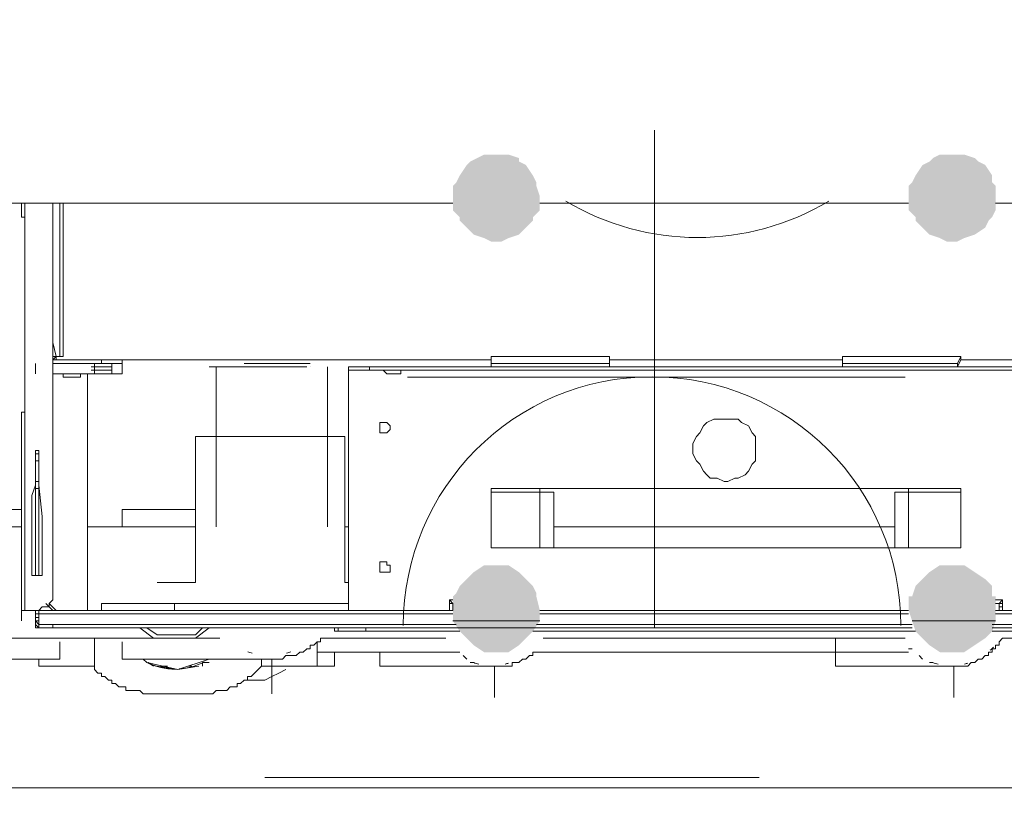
# Model space of a CAD drawing. Header units: millimetres. Extents: x 352 to 350573, y -22 to 37733.
# Tile 32 of 214: x 27594 to 28157, y 7262 to 7711. Entities that reach past the tile are written whole.
import ezdxf

# ---------------------------------------------------------------- set-up
doc = ezdxf.new("R2010")
doc.units = ezdxf.units.MM
for name, color, linetype in [('PDF _PD-Socket', 1, 'Continuous'), ('PDF$_83$-$Floor$Plan$-$В_Этаж$00_Сводный$M-EQPM', 2, 'Continuous'), ('PDF$_83$-$Floor$Plan$-$В_Этаж$00_Сводный$M-HVAC-DUCT', 5, 'Continuous'), ('PDF$_83$-$Floor$Plan$-$В_Этаж$00_Сводный$P-PIPE', 3, 'Continuous')]:
    doc.layers.add(name, color=color, linetype=linetype)
for name, color, linetype, true_color in [('PDF$_83$-$Floor$Plan$-$В_Этаж$00_Сводный$A-DETL-MBND', 7, 'Continuous', 0xdd3700), ('PDF$_83$-$Floor$Plan$-$В_Этаж$00_Сводный$G-IMPT', 9, 'Continuous', 0x808080), ('PDF$_83$-$Floor$Plan$-$В_Этаж$00_Сводный$P-PIPE-CNTR', 150, 'Continuous', 0x007fff), ('PDF$_83$-$Floor$Plan$-$В_Этаж$00_Сводный-83$new-ifc-RVT-1-В_Этаж$00_Сводный$I-FURN', 7, 'Continuous', 0xdcdcdc)]:
    doc.layers.add(name, color=color, linetype=linetype, true_color=true_color)

msp = doc.modelspace()

# ---------------------------------------------------------------- linework, layer by layer
at = {"layer": 'PDF _PD-Socket', "lineweight": 0}
for points in [[(27957.32, 7363.88), (27957.32, 7648.34)], [(27816.08, 7507.1), (28100.54, 7507.1)], [(27816.08, 7363.88), (28100.54, 7363.88)]]:
    msp.add_lwpolyline(points, dxfattribs=at)
msp.add_arc((27955.85, 7365.18), 142.23, 0, 180, dxfattribs=at)
at = {"layer": 'PDF$_83$-$Floor$Plan$-$В_Этаж$00_Сводный$A-DETL-MBND', "lineweight": 0}
msp.add_lwpolyline([(28016.99, 7278.35), (27734.53, 7278.35)], dxfattribs=at)
at = {"layer": 'PDF$_83$-$Floor$Plan$-$В_Этаж$00_Сводный$G-IMPT', "lineweight": 0}
for points in [[(27595.29, 7606.56), (27595.29, 7598.61), (27595.29, 7606.56), (27595.29, 7598.61), (27597.28, 7598.61), (27597.28, 7487.21), (27597.28, 7373.83), (27603.24, 7373.83), (27603.24, 7371.84), (27605.23, 7371.84), (27605.23, 7369.85)], [(27595.29, 7479.26), (27595.29, 7487.21), (27597.28, 7487.21), (27597.28, 7606.56), (27597.28, 7598.61)], [(27613.19, 7383.78), (27613.19, 7606.56)], [(27615.18, 7517.05), (27615.18, 7519.04), (27617.17, 7519.04), (27617.17, 7606.56), (27617.17, 7519.04), (27619.16, 7519.04), (27619.16, 7606.56)], [(28381.01, 7606.56), (28381.01, 7383.78), (28383, 7381.79), (28383, 7379.8), (28384.99, 7377.81), (28384.99, 7375.82), (28386.97, 7375.82), (28388.96, 7375.82), (28390.95, 7373.83), (28390.95, 7371.84), (28152.25, 7371.84)], [(27615.18, 7519.04), (27613.19, 7527)], [(27613.19, 7515.06), (27641.04, 7515.06), (27643.03, 7515.06), (27647.01, 7515.06), (27649, 7515.06), (27650.98, 7515.06), (27652.97, 7515.06), (27652.97, 7517.05), (27650.98, 7517.05), (27649, 7517.05), (27647.01, 7517.05), (27643.03, 7517.05), (27641.04, 7517.05), (27613.19, 7517.05), (27615.18, 7519.04), (27613.19, 7519.04)], [(27615.18, 7519.04), (27615.18, 7519.04)], [(27629.1, 7509.09), (27641.04, 7509.09), (27643.03, 7509.09), (27645.02, 7509.09), (27647.01, 7509.09), (27649, 7509.09), (27650.98, 7509.09), (27652.97, 7509.09), (27652.97, 7515.06), (27652.97, 7517.05)], [(27641.04, 7517.05), (27641.04, 7515.06)], [(27863.82, 7517.05), (27647.01, 7517.05)], [(28064.73, 7517.05), (28064.73, 7519.04), (28132.36, 7519.04), (28130.37, 7515.06), (28064.73, 7515.06), (28130.37, 7515.06), (28130.37, 7513.07), (28064.73, 7513.07), (28064.73, 7517.05), (27931.46, 7517.05)], [(27931.46, 7513.07), (27931.46, 7517.05), (27931.46, 7519.04)], [(28130.37, 7513.07), (28132.36, 7517.05), (28132.36, 7519.04)], [(28132.36, 7517.05), (28349.18, 7517.05)], [(27603.24, 7515.06), (27603.24, 7509.09)], [(27645.02, 7515.06), (27647.01, 7515.06), (27649, 7515.06), (27647.01, 7515.06), (27645.02, 7515.06), (27643.03, 7515.06), (27645.02, 7515.06), (27647.01, 7515.06), (27647.01, 7513.07), (27647.01, 7511.08), (27645.02, 7511.08), (27643.03, 7511.08), (27641.04, 7511.08), (27639.05, 7511.08), (27637.06, 7511.08), (27639.05, 7511.08), (27637.06, 7511.08), (27635.07, 7511.08), (27637.06, 7511.08), (27639.05, 7511.08), (27641.04, 7511.08), (27639.05, 7511.08), (27637.06, 7511.08), (27637.06, 7513.07), (27637.06, 7515.06), (27639.05, 7515.06), (27637.06, 7515.06), (27639.05, 7515.06), (27641.04, 7515.06), (27643.03, 7515.06), (27641.04, 7515.06), (27639.05, 7515.06), (27637.06, 7515.06)], [(27637.06, 7511.08), (27635.07, 7511.08), (27637.06, 7511.08)], [(27637.06, 7515.06), (27637.06, 7515.06)], [(27637.06, 7515.06), (27637.06, 7515.06)], [(27637.06, 7513.07), (27637.06, 7513.07)], [(27647.01, 7513.07), (27645.02, 7513.07), (27643.03, 7513.07), (27641.04, 7513.07), (27639.05, 7513.07), (27637.06, 7513.07), (27639.05, 7513.07), (27637.06, 7513.07)], [(27637.06, 7511.08), (27637.06, 7511.08)], [(27637.06, 7511.08), (27637.06, 7511.08)], [(27641.04, 7511.08), (27641.04, 7511.08)], [(27643.03, 7511.08), (27641.04, 7511.08), (27643.03, 7511.08), (27645.02, 7511.08), (27647.01, 7511.08), (27645.02, 7511.08), (27643.03, 7511.08), (27641.04, 7511.08)], [(27645.02, 7511.08), (27647.01, 7511.08)], [(27647.01, 7511.08), (27645.02, 7511.08)], [(27647.01, 7515.06), (27647.01, 7515.06)], [(27647.01, 7515.06), (27647.01, 7515.06)], [(27647.01, 7515.06), (27647.01, 7515.06)], [(27647.01, 7513.07), (27647.01, 7513.07)], [(27647.01, 7511.08), (27647.01, 7511.08)], [(27647.01, 7511.08), (27647.01, 7511.08)], [(27647.01, 7511.08), (27647.01, 7511.08)], [(27647.01, 7511.08), (27647.01, 7511.08)], [(27760.39, 7513.07), (27760.39, 7513.07)], [(27760.39, 7513.07), (27760.39, 7513.07)], [(28199.99, 7513.07), (27794.2, 7513.07), (27792.21, 7513.07), (27790.23, 7513.07), (27788.24, 7513.07), (27786.25, 7513.07), (27784.26, 7513.07), (27782.27, 7513.07), (27782.27, 7511.08), (27804.15, 7511.08), (27782.27, 7511.08), (27782.27, 7373.83)], [(27794.2, 7513.07), (27794.2, 7511.08), (27792.21, 7511.08), (27790.23, 7511.08), (27788.24, 7511.08), (27786.25, 7511.08), (27784.26, 7511.08), (27782.27, 7511.08)], [(27782.27, 7511.08), (27782.27, 7511.08)], [(27782.27, 7511.08), (27782.27, 7511.08)], [(28211.93, 7373.83), (28211.93, 7511.08), (28211.93, 7513.07), (28209.94, 7513.07), (28207.95, 7513.07), (28205.96, 7513.07), (28203.97, 7513.07), (28199.99, 7513.07), (28199.99, 7511.08), (27794.2, 7511.08)], [(27802.16, 7511.08), (27804.15, 7511.08), (27806.14, 7511.08), (27808.13, 7511.08), (27806.14, 7511.08), (27804.15, 7511.08), (27802.16, 7511.08), (27804.15, 7511.08), (27802.16, 7511.08), (27804.15, 7509.09), (27806.14, 7509.09)], [(27802.16, 7511.08), (27802.16, 7511.08)], [(27810.12, 7509.09), (27812.11, 7509.09), (27812.11, 7511.08), (27814.1, 7511.08), (27812.11, 7511.08), (27810.12, 7511.08), (27808.13, 7511.08), (27810.12, 7511.08), (27812.11, 7511.08), (27810.12, 7511.08), (27814.1, 7511.08)], [(27808.13, 7511.08), (27808.13, 7511.08)], [(27812.11, 7511.08), (28184.08, 7511.08), (28182.09, 7511.08), (28184.08, 7511.08), (28186.07, 7511.08), (28188.06, 7511.08), (28186.07, 7511.08), (28184.08, 7511.08), (28182.09, 7511.08), (28184.08, 7511.08), (28182.09, 7511.08), (28184.08, 7509.09), (28186.07, 7509.09)], [(27812.11, 7511.08), (27812.11, 7511.08)], [(27613.19, 7509.09), (27619.16, 7509.09)], [(27621.15, 7509.09), (27619.16, 7509.09), (27617.17, 7509.09), (27619.16, 7509.09), (27621.15, 7509.09), (27623.14, 7509.09), (27621.15, 7509.09), (27619.16, 7509.09), (27617.17, 7509.09), (27619.16, 7509.09), (27619.16, 7507.1), (27621.15, 7507.1)], [(27619.16, 7509.09), (27617.17, 7509.09), (27619.16, 7509.09)], [(27619.16, 7509.09), (27617.17, 7509.09), (27619.16, 7509.09)], [(27625.13, 7507.1), (27627.11, 7507.1), (27629.1, 7507.1), (27627.11, 7507.1), (27625.13, 7507.1), (27623.14, 7507.1), (27621.15, 7507.1), (27619.16, 7507.1), (27621.15, 7507.1), (27619.16, 7507.1), (27621.15, 7507.1), (27623.14, 7507.1), (27625.13, 7507.1), (27627.11, 7507.1), (27629.1, 7507.1), (27627.11, 7507.1), (27625.13, 7507.1), (27627.11, 7507.1), (27629.1, 7507.1), (27629.1, 7509.09), (27627.11, 7509.09), (27629.1, 7509.09), (27627.11, 7509.09), (27629.1, 7509.09), (27627.11, 7509.09), (27633.08, 7509.09), (27633.08, 7373.83)], [(27619.16, 7509.09), (27619.16, 7509.09)], [(27619.16, 7509.09), (27619.16, 7509.09)], [(27619.16, 7509.09), (27619.16, 7509.09)], [(27619.16, 7509.09), (27619.16, 7509.09)], [(27629.1, 7507.1), (27627.11, 7507.1), (27625.13, 7507.1), (27623.14, 7507.1), (27621.15, 7507.1), (27619.16, 7507.1)], [(27629.1, 7509.09), (27629.1, 7509.09)], [(27629.1, 7509.09), (27629.1, 7509.09)], [(27629.1, 7509.09), (27629.1, 7509.09)], [(27629.1, 7509.09), (27629.1, 7509.09)], [(27629.1, 7509.09), (27629.1, 7509.09)], [(27629.1, 7509.09), (27629.1, 7509.09)], [(27812.11, 7509.09), (27810.12, 7509.09), (27808.13, 7509.09), (27806.14, 7509.09), (27804.15, 7509.09)], [(27595.29, 7367.86), (27595.29, 7373.83), (27595.29, 7487.21)], [(27605.23, 7465.33), (27605.23, 7445.44), (27607.22, 7427.54), (27607.22, 7393.72), (27601.26, 7393.72), (27601.26, 7439.47), (27603.24, 7445.44), (27603.24, 7465.33), (27603.24, 7393.72)], [(27603.24, 7465.33), (27605.23, 7465.33), (27605.23, 7463.34), (27605.23, 7459.36), (27605.23, 7447.43), (27605.23, 7443.45), (27605.23, 7393.72)], [(27605.23, 7463.34), (27603.24, 7463.34)], [(27605.23, 7459.36), (27603.24, 7459.36)], [(27605.23, 7447.43), (27603.24, 7447.43)], [(27603.24, 7443.45), (27605.23, 7443.45)], [(27611.2, 7377.81), (27613.19, 7379.8), (27613.19, 7381.79), (27613.19, 7383.78), (27613.19, 7381.79), (27613.19, 7379.8), (27611.2, 7377.81), (27611.2, 7375.82), (27609.21, 7375.82), (27607.22, 7375.82), (27605.23, 7373.83), (27603.24, 7373.83)], [(27613.19, 7383.78), (27613.19, 7383.78)], [(27609.21, 7377.81), (27613.19, 7373.83)], [(27641.04, 7373.83), (27641.04, 7377.81), (27643.03, 7377.81), (27647.01, 7377.81), (27650.98, 7377.81), (27656.95, 7377.81), (27662.92, 7377.81), (27668.89, 7377.81), (27674.85, 7377.81), (27682.81, 7377.81), (27682.81, 7373.83)], [(27782.27, 7377.81), (27682.81, 7377.81)], [(27841.94, 7373.83), (27841.94, 7377.81), (27839.95, 7377.81), (27841.94, 7377.81), (27839.95, 7379.8), (27839.95, 7377.81), (27841.94, 7377.81), (27839.95, 7377.81), (27839.95, 7375.82), (27839.95, 7373.83), (27839.95, 7379.8), (27841.94, 7379.8)], [(27839.95, 7377.81), (27839.95, 7377.81)], [(27839.95, 7377.81), (27839.95, 7375.82)], [(27841.94, 7377.81), (27841.94, 7377.81)], [(27841.94, 7377.81), (27841.94, 7377.81)], [(28152.25, 7379.8), (28156.23, 7379.8), (28156.23, 7373.83), (28156.23, 7375.82), (28154.24, 7375.82), (28154.24, 7377.81), (28156.23, 7377.81), (28156.23, 7379.8), (28154.24, 7377.81), (28154.24, 7373.83)], [(28152.25, 7377.81), (28154.24, 7377.81), (28156.23, 7377.81), (28156.23, 7375.82), (28156.23, 7373.83)], [(28154.24, 7377.81), (28154.24, 7377.81)], [(28156.23, 7377.81), (28154.24, 7377.81)], [(28156.23, 7377.81), (28156.23, 7377.81)], [(27597.28, 7373.83), (27595.29, 7373.83)], [(27843.93, 7365.87), (27613.19, 7365.87), (27611.2, 7365.87), (27609.21, 7365.87), (27607.22, 7365.87), (27605.23, 7365.87), (27605.23, 7371.84), (27603.24, 7371.84), (27603.24, 7373.83), (27603.24, 7371.84), (27605.23, 7371.84), (27603.24, 7371.84), (27603.24, 7373.83), (27605.23, 7373.83), (27841.94, 7373.83), (27605.23, 7373.83), (27605.23, 7371.84), (27841.94, 7371.84)], [(27603.24, 7373.83), (27603.24, 7373.83)], [(27603.24, 7373.83), (27603.24, 7373.83)], [(27603.24, 7373.83), (27603.24, 7373.83)], [(27603.24, 7371.84), (27603.24, 7369.85), (27605.23, 7369.85), (27605.23, 7367.86), (27605.23, 7369.85), (27605.23, 7371.84), (27603.24, 7371.84), (27603.24, 7369.85), (27603.24, 7371.84), (27603.24, 7369.85), (27605.23, 7369.85), (27605.23, 7367.86), (27605.23, 7365.87), (27605.23, 7367.86), (27603.24, 7367.86), (27603.24, 7369.85), (27603.24, 7367.86), (27603.24, 7369.85), (27603.24, 7367.86), (27605.23, 7365.87), (27605.23, 7363.88), (27631.09, 7363.88), (27633.08, 7363.88), (27635.07, 7363.88), (27637.06, 7363.88), (27639.05, 7363.88), (27641.04, 7363.88), (27643.03, 7363.88), (27682.81, 7363.88)], [(27603.24, 7371.84), (27603.24, 7371.84)], [(27603.24, 7369.85), (27603.24, 7369.85)], [(27603.24, 7369.85), (27603.24, 7369.85)], [(27603.24, 7369.85), (27603.24, 7369.85)], [(27605.23, 7373.83), (27605.23, 7373.83)], [(27605.23, 7373.83), (27605.23, 7373.83)], [(27605.23, 7371.84), (27605.23, 7371.84)], [(27617.17, 7373.83), (27615.18, 7373.83)], [(27617.17, 7373.83), (27617.17, 7373.83)], [(27617.17, 7373.83), (27617.17, 7373.83)], [(27617.17, 7373.83), (27617.17, 7373.83)], [(28102.52, 7371.84), (27891.67, 7371.84)], [(27603.24, 7365.87), (27603.24, 7363.88), (27605.23, 7363.88), (27603.24, 7365.87), (27603.24, 7367.86), (27603.24, 7365.87), (27603.24, 7367.86), (27603.24, 7365.87), (27603.24, 7367.86), (27603.24, 7365.87), (27605.23, 7363.88), (27631.09, 7363.88), (27633.08, 7363.88), (27635.07, 7363.88), (27637.06, 7363.88), (27639.05, 7363.88), (27641.04, 7363.88), (27643.03, 7363.88)], [(27603.24, 7367.86), (27603.24, 7367.86)], [(27603.24, 7367.86), (27603.24, 7367.86)], [(27603.24, 7367.86), (27603.24, 7367.86)], [(27603.24, 7365.87), (27603.24, 7365.87)], [(27603.24, 7365.87), (27603.24, 7365.87)], [(27603.24, 7365.87), (27603.24, 7365.87)], [(27603.24, 7365.87), (27603.24, 7365.87)], [(27605.23, 7367.86), (27605.23, 7367.86)], [(27605.23, 7365.87), (27605.23, 7365.87)], [(27613.19, 7365.87), (27613.19, 7363.88), (27611.2, 7363.88), (27609.21, 7363.88), (27607.22, 7363.88), (27605.23, 7363.88), (27605.23, 7365.87)], [(27605.23, 7363.88), (27605.23, 7363.88)], [(27605.23, 7363.88), (27605.23, 7363.88)], [(27613.19, 7363.88), (27843.93, 7363.88)], [(27662.92, 7363.88), (27670.88, 7357.92), (27672.87, 7357.92), (27674.85, 7357.92), (27676.84, 7357.92), (27678.83, 7357.92), (27680.82, 7357.92), (27682.81, 7357.92), (27684.8, 7357.92), (27686.79, 7357.92), (27688.78, 7357.92), (27690.77, 7357.92), (27692.76, 7357.92), (27694.75, 7357.92), (27702.7, 7363.88)], [(27666.9, 7363.88), (27672.87, 7359.91), (27674.85, 7359.91), (27676.84, 7359.91), (27678.83, 7359.91), (27680.82, 7359.91), (27682.81, 7359.91), (27684.8, 7359.91), (27686.79, 7359.91), (27688.78, 7359.91), (27690.77, 7359.91), (27692.76, 7359.91), (27694.75, 7359.91), (27698.72, 7363.88)], [(27696.74, 7363.88), (27694.75, 7363.88), (27692.76, 7363.88), (27690.77, 7363.88), (27688.78, 7363.88), (27684.8, 7363.88), (27682.81, 7363.88), (27684.8, 7363.88), (27686.79, 7363.88), (27688.78, 7363.88), (27690.77, 7363.88), (27692.76, 7363.88), (27694.75, 7363.88)], [(27740.5, 7363.88), (27736.52, 7363.88), (27740.5, 7363.88), (27738.51, 7363.88), (27736.52, 7363.88), (27734.53, 7363.88), (27732.54, 7363.88), (27730.55, 7363.88), (27728.56, 7363.88), (27726.57, 7363.88), (27728.56, 7363.88), (27726.57, 7363.88)], [(27732.54, 7363.88), (27732.54, 7363.88)], [(27774.31, 7361.9), (27774.31, 7363.88), (27774.31, 7361.9), (27776.3, 7361.9), (27776.3, 7363.88), (27776.3, 7361.9), (27778.29, 7361.9), (27780.28, 7361.9), (27782.27, 7361.9), (27784.26, 7361.9), (27786.25, 7361.9), (27790.23, 7361.9), (27792.21, 7361.9), (27845.92, 7361.9)], [(27792.21, 7361.9), (27792.21, 7363.88)], [(27889.68, 7365.87), (28104.51, 7365.87)], [(27889.68, 7363.88), (28104.51, 7363.88)], [(28392.94, 7365.87), (28390.95, 7365.87), (28390.95, 7363.88), (28365.09, 7363.88), (28363.1, 7363.88), (28361.12, 7363.88), (28357.14, 7363.88), (28355.15, 7363.88), (28353.16, 7363.88), (28355.15, 7363.88), (28357.14, 7363.88), (28359.13, 7363.88), (28361.12, 7363.88), (28363.1, 7363.88), (28365.09, 7363.88), (28390.95, 7363.88), (28390.95, 7365.87), (28388.96, 7365.87), (28386.97, 7365.87), (28384.99, 7365.87), (28383, 7365.87), (28150.26, 7365.87)], [(28217.9, 7363.88), (28217.9, 7361.9), (28215.91, 7361.9), (28213.92, 7361.9), (28209.94, 7361.9), (28207.95, 7361.9), (28205.96, 7361.9), (28201.98, 7361.9), (28150.26, 7361.9)], [(28150.26, 7363.88), (28383, 7363.88)], [(27674.85, 7359.91), (27676.84, 7359.91), (27678.83, 7359.91), (27680.82, 7359.91), (27682.81, 7359.91), (27684.8, 7359.91), (27686.79, 7359.91), (27688.78, 7359.91), (27690.77, 7359.91)], [(27674.85, 7357.92), (27676.84, 7357.92), (27678.83, 7357.92), (27680.82, 7357.92), (27682.81, 7357.92), (27684.8, 7357.92), (27686.79, 7357.92), (27688.78, 7357.92), (27690.77, 7357.92)], [(28106.5, 7361.9), (27887.69, 7361.9)]]:
    msp.add_lwpolyline(points, dxfattribs=at)
for points in [[(27863.82, 7513.07), (27931.46, 7513.07), (27931.46, 7515.06), (27931.46, 7519.04), (27863.82, 7519.04), (27863.82, 7517.05)], [(27641.04, 7513.07), (27639.05, 7513.07), (27637.06, 7513.07), (27635.07, 7513.07), (27637.06, 7513.07), (27639.05, 7513.07), (27641.04, 7513.07), (27643.03, 7513.07), (27645.02, 7513.07), (27647.01, 7513.07), (27645.02, 7513.07), (27647.01, 7513.07), (27645.02, 7513.07), (27643.03, 7513.07)], [(27635.07, 7511.08), (27637.06, 7511.08), (27637.06, 7509.09), (27637.06, 7511.08)], [(27647.01, 7511.08), (27645.02, 7511.08)], [(27647.01, 7511.08), (27647.01, 7509.09)], [(27702.7, 7513.07), (27704.69, 7513.07), (27706.68, 7513.07), (27708.67, 7513.07), (27710.66, 7513.07), (27714.64, 7513.07), (27718.62, 7513.07), (27722.59, 7513.07), (27726.57, 7513.07), (27728.56, 7513.07), (27732.54, 7513.07), (27734.53, 7513.07), (27738.51, 7513.07), (27740.5, 7513.07), (27738.51, 7513.07), (27734.53, 7513.07), (27732.54, 7513.07), (27728.56, 7513.07), (27726.57, 7513.07), (27722.59, 7513.07), (27718.62, 7513.07), (27714.64, 7513.07), (27710.66, 7513.07), (27708.67, 7513.07), (27706.68, 7513.07), (27704.69, 7513.07)], [(27740.5, 7513.07), (27738.51, 7513.07), (27736.52, 7513.07), (27734.53, 7513.07), (27730.55, 7513.07), (27728.56, 7513.07), (27724.58, 7513.07), (27720.61, 7513.07), (27716.63, 7513.07), (27714.64, 7513.07), (27710.66, 7513.07), (27708.67, 7513.07), (27704.69, 7513.07), (27702.7, 7513.07), (27704.69, 7513.07), (27706.68, 7513.07), (27710.66, 7513.07), (27712.65, 7513.07), (27716.63, 7513.07), (27720.61, 7513.07), (27724.58, 7513.07), (27726.57, 7513.07), (27730.55, 7513.07), (27732.54, 7513.07), (27736.52, 7513.07), (27738.51, 7513.07)], [(27760.39, 7515.06), (27758.4, 7515.06), (27756.41, 7515.06), (27754.42, 7515.06), (27752.43, 7515.06), (27748.45, 7515.06), (27744.48, 7515.06), (27740.5, 7515.06), (27736.52, 7515.06), (27734.53, 7515.06), (27730.55, 7515.06), (27726.57, 7515.06), (27724.58, 7515.06), (27722.59, 7515.06), (27724.58, 7515.06), (27726.57, 7515.06), (27730.55, 7515.06), (27732.54, 7515.06), (27736.52, 7515.06), (27740.5, 7515.06), (27744.48, 7515.06), (27748.45, 7515.06), (27750.44, 7515.06), (27754.42, 7515.06), (27756.41, 7515.06), (27758.4, 7515.06)], [(27758.4, 7513.07), (27756.41, 7513.07), (27752.43, 7513.07), (27750.44, 7513.07), (27746.46, 7513.07), (27742.49, 7513.07), (27740.5, 7513.07), (27736.52, 7513.07), (27732.54, 7513.07), (27730.55, 7513.07), (27726.57, 7513.07), (27724.58, 7513.07), (27722.59, 7513.07), (27724.58, 7513.07), (27726.57, 7513.07), (27728.56, 7513.07), (27732.54, 7513.07), (27734.53, 7513.07), (27738.51, 7513.07), (27742.49, 7513.07), (27746.46, 7513.07), (27750.44, 7513.07), (27752.43, 7513.07), (27756.41, 7513.07)], [(27931.46, 7515.06), (27863.82, 7515.06)], [(27617.17, 7509.09), (27619.16, 7509.09), (27619.16, 7507.1), (27619.16, 7509.09)], [(27623.14, 7509.09), (27625.13, 7509.09), (27627.11, 7509.09), (27629.1, 7509.09), (27627.11, 7509.09), (27625.13, 7509.09)], [(27629.1, 7509.09), (27629.1, 7507.1)], [(27637.06, 7509.09), (27639.05, 7509.09), (27641.04, 7509.09), (27643.03, 7509.09), (27645.02, 7509.09), (27647.01, 7509.09), (27645.02, 7509.09), (27647.01, 7509.09), (27645.02, 7509.09), (27643.03, 7509.09), (27641.04, 7509.09), (27639.05, 7509.09), (27637.06, 7509.09), (27639.05, 7509.09)], [(28015, 7465.33), (28015, 7469.31), (28015, 7473.29), (28013.01, 7475.28), (28011.02, 7479.26), (28007.04, 7481.25), (28005.06, 7483.23), (28001.08, 7483.23), (27997.1, 7483.23), (27995.11, 7483.23), (27991.13, 7483.23), (27987.15, 7481.25), (27985.16, 7479.26), (27983.17, 7475.28), (27981.19, 7473.29), (27979.2, 7469.31), (27979.2, 7465.33), (27979.2, 7463.34), (27981.19, 7459.36), (27983.17, 7457.38), (27985.16, 7453.4), (27987.15, 7451.41), (27989.14, 7449.42), (27993.12, 7449.42), (27997.1, 7447.43), (27999.09, 7447.43), (28003.07, 7449.42), (28005.06, 7449.42), (28009.03, 7451.41), (28011.02, 7453.4), (28013.01, 7457.38), (28015, 7459.36), (28015, 7463.34)], [(27595.29, 7479.26), (27595.29, 7367.86)], [(27806.14, 7477.27), (27806.14, 7479.26), (27804.15, 7481.25), (27802.16, 7481.25), (27800.17, 7481.25), (27800.17, 7479.26), (27800.17, 7477.27), (27800.17, 7475.28), (27802.16, 7475.28), (27804.15, 7475.28)], [(27603.24, 7465.33), (27603.24, 7393.72), (27603.24, 7443.45), (27603.24, 7447.43), (27603.24, 7459.36), (27603.24, 7463.34)], [(28132.36, 7443.45), (28132.36, 7409.64), (27863.82, 7409.64), (27863.82, 7443.45)], [(27806.14, 7397.7), (27806.14, 7399.69), (27804.15, 7399.69), (27804.15, 7401.68), (27802.16, 7401.68), (27800.17, 7401.68), (27800.17, 7399.69), (27800.17, 7397.7), (27800.17, 7395.71), (27802.16, 7395.71), (27804.15, 7395.71), (27806.14, 7395.71)], [(27617.17, 7373.83), (27615.18, 7373.83), (27617.17, 7373.83), (27615.18, 7373.83), (27611.2, 7377.81), (27615.18, 7373.83)], [(27839.95, 7377.81), (27841.94, 7377.81)], [(28154.24, 7377.81), (28156.23, 7377.81)], [(28102.52, 7373.83), (27891.67, 7373.83)], [(28390.95, 7373.83), (28152.25, 7373.83)]]:
    msp.add_lwpolyline(points, close=True, dxfattribs=at)
at = {"layer": 'PDF$_83$-$Floor$Plan$-$В_Этаж$00_Сводный$M-EQPM', "color": 92, "lineweight": 0, "true_color": 0x00b800}
msp.add_arc((27981.71, 7733.19), 146.2, 239.068, 300.932, dxfattribs=at)
at = {"layer": 'PDF$_83$-$Floor$Plan$-$В_Этаж$00_Сводный$M-HVAC-DUCT', "lineweight": 0}
for points in [[(28152.25, 7606.56), (29315.91, 7606.56), (29315.91, 7857.2), (22646.25, 7857.2), (22646.25, 7606.56), (27841.94, 7606.56)], [(27891.67, 7606.56), (28102.52, 7606.56)]]:
    msp.add_lwpolyline(points, dxfattribs=at)
at = {"layer": 'PDF$_83$-$Floor$Plan$-$В_Этаж$00_Сводный$P-PIPE', "color": 5, "lineweight": 0}
for points in [[(27706.68, 7513.07), (27706.68, 7421.57)], [(27770.33, 7421.57), (27770.33, 7513.07)], [(27780.28, 7389.74), (27780.28, 7473.29), (27738.51, 7473.29), (27694.75, 7473.29), (27694.75, 7389.74)], [(27595.29, 7431.52), (27418.25, 7431.52), (27418.25, 7421.57)], [(27694.75, 7431.52), (27652.97, 7431.52), (27652.97, 7421.57)], [(27652.97, 7355.93), (27652.97, 7345.98), (27738.51, 7345.98), (27740.5, 7345.98), (27742.49, 7345.98), (27744.48, 7345.98), (27746.46, 7347.97), (27748.45, 7347.97), (27750.44, 7347.97), (27752.43, 7347.97), (27754.42, 7349.96), (27756.41, 7349.96), (27758.4, 7351.95), (27760.39, 7351.95), (27760.39, 7353.94), (27762.38, 7353.94), (27764.37, 7355.93), (27766.36, 7355.93), (27766.36, 7357.92)], [(27418.25, 7355.93), (27418.25, 7345.98), (27617.17, 7345.98), (27617.17, 7355.93)]]:
    msp.add_lwpolyline(points, dxfattribs=at)
at = {"layer": 'PDF$_83$-$Floor$Plan$-$В_Этаж$00_Сводный$P-PIPE', "color": 150, "lineweight": 0, "true_color": 0x007fff}
for points in [[(27891.67, 7409.64), (27891.67, 7443.45)], [(27899.63, 7409.64), (27899.63, 7441.46), (27865.81, 7441.46), (27863.82, 7441.46)], [(27764.37, 7342), (27774.31, 7342), (27774.31, 7349.96)], [(27800.17, 7349.96), (27800.17, 7342), (27865.81, 7342), (27867.8, 7342), (27869.79, 7342), (27871.78, 7342), (27873.77, 7342), (27875.76, 7342), (27875.76, 7343.99), (27877.75, 7343.99), (27879.74, 7343.99), (27881.73, 7345.98), (27883.72, 7345.98), (27885.71, 7347.97), (27887.69, 7347.97), (27887.69, 7349.96)], [(27847.91, 7347.97), (27849.9, 7345.98)], [(27674.85, 7342), (27678.83, 7342)], [(27690.77, 7342), (27692.76, 7342)], [(27859.85, 7342), (27861.84, 7342)], [(27722.59, 7334.05), (27730.55, 7334.05), (27734.53, 7334.05), (27738.51, 7336.04), (27742.49, 7338.03), (27746.46, 7340.01)]]:
    msp.add_lwpolyline(points, dxfattribs=at)
at = {"layer": 'PDF$_83$-$Floor$Plan$-$В_Этаж$00_Сводный$P-PIPE', "color": 220, "lineweight": 0, "true_color": 0xff00bf}
for points in [[(28102.52, 7443.45), (28102.52, 7409.64)], [(28132.36, 7441.46), (28128.38, 7441.46), (28094.57, 7441.46), (28094.57, 7409.64)], [(27637.06, 7342), (27637.06, 7357.92)], [(28060.75, 7357.92), (28060.75, 7342), (28128.38, 7342), (28130.37, 7342), (28132.36, 7342), (28134.35, 7342), (28136.34, 7342), (28138.33, 7343.99), (28140.32, 7343.99), (28142.31, 7345.98), (28144.3, 7345.98), (28146.29, 7347.97), (28148.28, 7347.97), (28148.28, 7349.96), (28150.26, 7349.96), (28150.26, 7351.95), (28152.25, 7351.95), (28152.25, 7353.94), (28154.24, 7353.94), (28154.24, 7355.93), (28156.23, 7357.92)], [(27605.23, 7345.98), (27605.23, 7342), (27637.06, 7342), (27637.06, 7340.01), (27639.05, 7338.03), (27641.04, 7338.03), (27641.04, 7336.04), (27643.03, 7336.04), (27645.02, 7334.05), (27647.01, 7334.05), (27647.01, 7332.06), (27649, 7332.06), (27650.98, 7330.07), (27652.97, 7330.07), (27654.96, 7330.07), (27654.96, 7328.08), (27656.95, 7328.08), (27658.94, 7328.08), (27660.93, 7328.08), (27662.92, 7328.08), (27664.91, 7326.09), (27666.9, 7326.09), (27668.89, 7326.09), (27698.72, 7326.09), (27700.71, 7326.09), (27702.7, 7326.09), (27704.69, 7326.09), (27706.68, 7328.08), (27708.67, 7328.08), (27710.66, 7328.08), (27712.65, 7328.08), (27714.64, 7330.07), (27716.63, 7330.07), (27718.62, 7330.07), (27718.62, 7332.06), (27720.61, 7332.06), (27722.59, 7334.05), (27724.58, 7334.05), (27724.58, 7336.04), (27726.57, 7336.04), (27728.56, 7338.03), (27730.55, 7340.01), (27732.54, 7342), (27764.37, 7342), (27764.37, 7355.93)], [(27764.37, 7349.96), (27845.92, 7349.96)], [(27887.69, 7349.96), (28102.52, 7349.96)], [(28108.49, 7347.97), (28110.48, 7345.98)], [(27668.89, 7343.99), (27668.89, 7343.99)], [(27696.74, 7342), (27684.8, 7340.01), (27672.87, 7342)], [(27702.7, 7343.99), (27698.72, 7343.99), (27698.72, 7342)], [(27732.54, 7345.98), (27732.54, 7342)], [(28120.43, 7342), (28122.42, 7342)]]:
    msp.add_lwpolyline(points, dxfattribs=at)
at = {"layer": 'PDF$_83$-$Floor$Plan$-$В_Этаж$00_Сводный$P-PIPE', "color": 1, "lineweight": 0}
for points in [[(27595.29, 7421.57), (27328.74, 7421.57)], [(27694.75, 7421.57), (27633.08, 7421.57)], [(27782.27, 7421.57), (27780.28, 7421.57)], [(28094.57, 7421.57), (27899.63, 7421.57)], [(27336.7, 7357.92), (27708.67, 7357.92)], [(27766.36, 7357.92), (27837.97, 7357.92)], [(27893.66, 7357.92), (28100.54, 7357.92)], [(28156.23, 7357.92), (28223.86, 7357.92)]]:
    msp.add_lwpolyline(points, dxfattribs=at)
at = {"layer": 'PDF$_83$-$Floor$Plan$-$В_Этаж$00_Сводный$P-PIPE', "lineweight": 0}
for points in [[(27891.67, 7367.86), (27841.94, 7367.86), (27891.67, 7367.86)], [(28152.25, 7367.86), (28104.51, 7367.86), (28152.25, 7367.86)]]:
    msp.add_lwpolyline(points, dxfattribs=at)
at = {"layer": 'PDF$_83$-$Floor$Plan$-$В_Этаж$00_Сводный$P-PIPE', "color": 220, "lineweight": 0, "true_color": 0xff00bf}
for points in [[(28102.52, 7351.95), (28104.51, 7351.95, -0.014632)], [(27685.38, 7340.38, 0.108423), (27699.74, 7344.43, -0.108423)]]:
    msp.add_lwpolyline(points, format="xyb", close=True, dxfattribs=at)
for points in [[(27670.88, 7342), (27667.68, 7344.03, 0.11704), (27683.32, 7340.31, -0.11704), (27666.9, 7343.99), (27664.91, 7345.98), (27666.9, 7343.99), (27684.8, 7340.01), (27702.7, 7345.98)], [(28114.46, 7343.99), (28116.45, 7343.99, 0.014623), (28119.36, 7343.19)]]:
    msp.add_lwpolyline(points, format="xyb", dxfattribs=at)
at = {"layer": 'PDF$_83$-$Floor$Plan$-$В_Этаж$00_Сводный$P-PIPE', "color": 150, "lineweight": 0, "true_color": 0x007fff}
msp.add_lwpolyline([(27851.89, 7343.99), (27853.88, 7343.99, 0.014623), (27856.78, 7343.19)], format="xyb", dxfattribs=at)
at = {"layer": 'PDF$_83$-$Floor$Plan$-$В_Этаж$00_Сводный$P-PIPE', "color": 220, "lineweight": 0, "true_color": 0xff00bf}
for centre, start, end in [((28126.93, 7375.13), 312.7366, 317.3398), ((28126.93, 7375.12), 283.3265, 286.6775)]:
    msp.add_arc(centre, 32.82, start, end, dxfattribs=at)
at = {"layer": 'PDF$_83$-$Floor$Plan$-$В_Этаж$00_Сводный$P-PIPE', "color": 5, "lineweight": 0}
for centre, start, end in [((27737.03, 7391.03), 253.3225, 256.6742), ((27737.04, 7391.03), 283.3258, 286.6775)]:
    msp.add_arc(centre, 42.76, start, end, dxfattribs=at)
at = {"layer": 'PDF$_83$-$Floor$Plan$-$В_Этаж$00_Сводный$P-PIPE', "color": 150, "lineweight": 0, "true_color": 0x007fff}
msp.add_arc((27864.35, 7375.12), 32.82, 283.3265, 286.6775, dxfattribs=at)
at = {"layer": 'PDF$_83$-$Floor$Plan$-$В_Этаж$00_Сводный$P-PIPE', "transparency": 33554559}
for points in [[(27859.85, 7634.41), (27879.74, 7632.42), (27855.87, 7632.42)], [(27865.81, 7634.41), (27873.77, 7634.41), (27859.85, 7634.41)], [(27873.77, 7634.41), (27859.85, 7634.41), (27879.74, 7632.42)], [(28120.43, 7634.41), (28140.32, 7632.42), (28116.45, 7632.42)], [(28128.38, 7634.41), (28134.35, 7634.41), (28120.43, 7634.41)], [(28134.35, 7634.41), (28120.43, 7634.41), (28140.32, 7632.42)], [(27849.9, 7628.44), (27887.69, 7622.48), (27845.92, 7622.48)], [(27851.89, 7630.43), (27883.72, 7628.44), (27849.9, 7628.44)], [(27883.72, 7628.44), (27849.9, 7628.44), (27887.69, 7622.48)], [(27855.87, 7632.42), (27879.74, 7630.43), (27851.89, 7630.43)], [(27879.74, 7630.43), (27851.89, 7630.43), (27883.72, 7628.44)], [(27879.74, 7632.42), (27855.87, 7632.42), (27879.74, 7630.43)], [(28110.48, 7628.44), (28150.26, 7622.48), (28106.5, 7622.48)], [(28114.46, 7630.43), (28146.29, 7628.44), (28110.48, 7628.44)], [(28146.29, 7628.44), (28110.48, 7628.44), (28150.26, 7622.48)], [(28116.45, 7632.42), (28142.31, 7630.43), (28114.46, 7630.43)], [(28142.31, 7630.43), (28114.46, 7630.43), (28146.29, 7628.44)], [(28140.32, 7632.42), (28116.45, 7632.42), (28142.31, 7630.43)], [(27845.92, 7622.48), (27889.68, 7618.5), (27843.93, 7618.5)], [(27887.69, 7622.48), (27845.92, 7622.48), (27889.68, 7618.5)], [(28106.5, 7622.48), (28150.26, 7618.5), (28104.51, 7618.5)], [(28150.26, 7622.48), (28106.5, 7622.48), (28150.26, 7618.5)], [(27843.93, 7618.5), (27889.68, 7616.51), (27841.94, 7616.51)], [(27889.68, 7616.51), (27841.94, 7616.51), (27891.67, 7610.54)], [(27841.94, 7616.51), (27891.67, 7610.54), (27841.94, 7610.54)], [(27889.68, 7618.5), (27843.93, 7618.5), (27889.68, 7616.51)], [(28104.51, 7618.5), (28152.25, 7616.51), (28102.52, 7616.51)], [(28152.25, 7616.51), (28102.52, 7616.51), (28152.25, 7610.54)], [(28102.52, 7616.51), (28152.25, 7610.54), (28102.52, 7610.54)], [(28150.26, 7618.5), (28104.51, 7618.5), (28152.25, 7616.51)], [(27891.67, 7610.54), (27841.94, 7610.54), (27891.67, 7602.58)], [(27841.94, 7610.54), (27891.67, 7602.58), (27841.94, 7602.58)], [(28152.25, 7610.54), (28102.52, 7610.54), (28152.25, 7602.58)], [(28102.52, 7610.54), (28152.25, 7602.58), (28102.52, 7602.58)], [(27891.67, 7602.58), (27841.94, 7602.58), (27887.69, 7598.61)], [(27841.94, 7602.58), (27887.69, 7598.61), (27845.92, 7598.61)], [(28152.25, 7602.58), (28102.52, 7602.58), (28150.26, 7598.61)], [(28102.52, 7602.58), (28150.26, 7598.61), (28106.5, 7598.61)], [(27887.69, 7598.61), (27845.92, 7598.61), (27887.69, 7596.62)], [(27845.92, 7598.61), (27887.69, 7596.62), (27845.92, 7596.62)], [(27887.69, 7596.62), (27845.92, 7596.62), (27883.72, 7592.64)], [(27845.92, 7596.62), (27883.72, 7592.64), (27849.9, 7592.64)], [(28150.26, 7598.61), (28106.5, 7598.61), (28148.28, 7596.62)], [(28106.5, 7598.61), (28148.28, 7596.62), (28106.5, 7596.62)], [(28148.28, 7596.62), (28106.5, 7596.62), (28146.29, 7592.64)], [(28106.5, 7596.62), (28146.29, 7592.64), (28110.48, 7592.64)], [(27883.72, 7592.64), (27849.9, 7592.64), (27879.74, 7588.66)], [(27849.9, 7592.64), (27879.74, 7588.66), (27853.88, 7588.66)], [(27879.74, 7588.66), (27853.88, 7588.66), (27873.77, 7586.67)], [(27853.88, 7588.66), (27873.77, 7586.67), (27859.85, 7586.67)], [(28146.29, 7592.64), (28110.48, 7592.64), (28140.32, 7588.66)], [(28110.48, 7592.64), (28140.32, 7588.66), (28114.46, 7588.66)], [(28140.32, 7588.66), (28114.46, 7588.66), (28134.35, 7586.67)], [(28114.46, 7588.66), (28134.35, 7586.67), (28120.43, 7586.67)], [(27859.85, 7586.67), (27863.82, 7584.68), (27869.79, 7584.68)], [(27859.85, 7586.67), (27873.77, 7586.67), (27869.79, 7584.68)], [(27863.82, 7584.68), (27869.79, 7584.68), (27865.81, 7584.68)], [(28120.43, 7586.67), (28124.41, 7584.68), (28130.37, 7584.68)], [(28120.43, 7586.67), (28134.35, 7586.67), (28130.37, 7584.68)], [(28124.41, 7584.68), (28130.37, 7584.68), (28128.38, 7584.68)], [(27859.85, 7399.69), (27879.74, 7395.71), (27853.88, 7395.71)], [(27865.81, 7399.69), (27873.77, 7399.69), (27859.85, 7399.69)], [(27873.77, 7399.69), (27859.85, 7399.69), (27879.74, 7395.71)], [(28120.43, 7399.69), (28140.32, 7395.71), (28114.46, 7395.71)], [(28128.38, 7399.69), (28134.35, 7399.69), (28120.43, 7399.69)], [(28134.35, 7399.69), (28120.43, 7399.69), (28140.32, 7395.71)], [(27849.9, 7391.73), (27887.69, 7387.75), (27845.92, 7387.75)], [(27853.88, 7395.71), (27883.72, 7391.73), (27849.9, 7391.73)], [(27883.72, 7391.73), (27849.9, 7391.73), (27887.69, 7387.75)], [(27879.74, 7395.71), (27853.88, 7395.71), (27883.72, 7391.73)], [(28110.48, 7391.73), (28150.26, 7387.75), (28106.5, 7387.75)], [(28114.46, 7395.71), (28146.29, 7391.73), (28110.48, 7391.73)], [(28146.29, 7391.73), (28110.48, 7391.73), (28150.26, 7387.75)], [(28140.32, 7395.71), (28114.46, 7395.71), (28146.29, 7391.73)], [(27845.92, 7387.75), (27889.68, 7383.78), (27843.93, 7383.78)], [(27887.69, 7387.75), (27845.92, 7387.75), (27889.68, 7383.78)], [(28106.5, 7387.75), (28150.26, 7381.79), (28104.51, 7381.79)], [(28150.26, 7387.75), (28106.5, 7387.75), (28150.26, 7381.79)], [(27843.93, 7383.78), (27889.68, 7381.79), (27841.94, 7381.79)], [(27889.68, 7381.79), (27841.94, 7381.79), (27891.67, 7373.83)], [(27841.94, 7381.79), (27891.67, 7373.83), (27841.94, 7373.83)], [(27889.68, 7383.78), (27843.93, 7383.78), (27889.68, 7381.79)], [(28104.51, 7381.79), (28152.25, 7381.79), (28102.52, 7381.79)], [(28152.25, 7381.79), (28102.52, 7381.79), (28152.25, 7373.83)], [(28102.52, 7381.79), (28152.25, 7373.83), (28102.52, 7373.83)], [(28150.26, 7381.79), (28104.51, 7381.79), (28152.25, 7381.79)], [(27891.67, 7373.83), (27841.94, 7373.83), (27891.67, 7367.86)], [(27841.94, 7373.83), (27891.67, 7367.86), (27841.94, 7367.86)], [(28152.25, 7373.83), (28102.52, 7373.83), (28152.25, 7367.86)], [(28102.52, 7373.83), (28152.25, 7367.86), (28104.51, 7367.86)], [(27841.94, 7367.86), (27891.67, 7367.86), (27891.67, 7367.86)], [(27891.67, 7367.86), (27841.94, 7367.86), (27887.69, 7361.9)], [(27841.94, 7367.86), (27887.69, 7361.9), (27845.92, 7361.9)], [(28104.51, 7367.86), (28152.25, 7367.86), (28152.25, 7367.86)], [(28152.25, 7367.86), (28104.51, 7367.86), (28150.26, 7361.9)], [(28104.51, 7367.86), (28150.26, 7361.9), (28106.5, 7361.9)], [(27887.69, 7361.9), (27845.92, 7361.9), (27883.72, 7357.92)], [(27845.92, 7361.9), (27883.72, 7357.92), (27849.9, 7357.92)], [(27883.72, 7357.92), (27849.9, 7357.92), (27879.74, 7353.94)], [(27849.9, 7357.92), (27879.74, 7353.94), (27853.88, 7353.94)], [(28150.26, 7361.9), (28106.5, 7361.9), (28146.29, 7357.92)], [(28106.5, 7361.9), (28146.29, 7357.92), (28110.48, 7357.92)], [(28146.29, 7357.92), (28110.48, 7357.92), (28140.32, 7353.94)], [(28110.48, 7357.92), (28140.32, 7353.94), (28114.46, 7353.94)], [(27879.74, 7353.94), (27853.88, 7353.94), (27873.77, 7349.96)], [(27853.88, 7353.94), (27873.77, 7349.96), (27859.85, 7349.96)], [(28140.32, 7353.94), (28114.46, 7353.94), (28134.35, 7349.96)], [(28114.46, 7353.94), (28134.35, 7349.96), (28120.43, 7349.96)], [(27859.85, 7349.96), (27863.82, 7349.96), (27869.79, 7349.96)], [(27859.85, 7349.96), (27873.77, 7349.96), (27869.79, 7349.96)], [(27863.82, 7349.96), (27869.79, 7349.96), (27865.81, 7349.96)], [(28120.43, 7349.96), (28124.41, 7349.96), (28130.37, 7349.96)], [(28120.43, 7349.96), (28134.35, 7349.96), (28130.37, 7349.96)], [(28124.41, 7349.96), (28130.37, 7349.96), (28128.38, 7349.96)]]:
    msp.add_solid(points, dxfattribs=at)
at = {"layer": 'PDF$_83$-$Floor$Plan$-$В_Этаж$00_Сводный$P-PIPE-CNTR', "color": 5, "lineweight": 0}
for points in [[(27672.87, 7389.74), (27694.75, 7389.74)], [(27780.28, 7389.74), (27782.27, 7389.74)], [(27738.51, 7326.09), (27738.51, 7345.98)]]:
    msp.add_lwpolyline(points, dxfattribs=at)
at = {"layer": 'PDF$_83$-$Floor$Plan$-$В_Этаж$00_Сводный$P-PIPE-CNTR', "lineweight": 0}
msp.add_lwpolyline([(27865.81, 7342), (27865.81, 7324.1)], close=True, dxfattribs=at)
at = {"layer": 'PDF$_83$-$Floor$Plan$-$В_Этаж$00_Сводный$P-PIPE-CNTR', "color": 220, "lineweight": 0, "true_color": 0xff00bf}
msp.add_lwpolyline([(28128.38, 7342), (28128.38, 7324.1)], close=True, dxfattribs=at)
at = {"layer": 'PDF$_83$-$Floor$Plan$-$В_Этаж$00_Сводный-83$new-ifc-RVT-1-В_Этаж$00_Сводный$I-FURN', "color": 133, "lineweight": 0, "true_color": 0x6edddd}
msp.add_lwpolyline([(22071.38, 10391.39), (22051.49, 10391.39), (22051.49, 7252.49), (28448.64, 7252.49), (28448.64, 7272.38), (22071.38, 7272.38)], close=True, dxfattribs=at)

doc.saveas('drawing.dxf')
